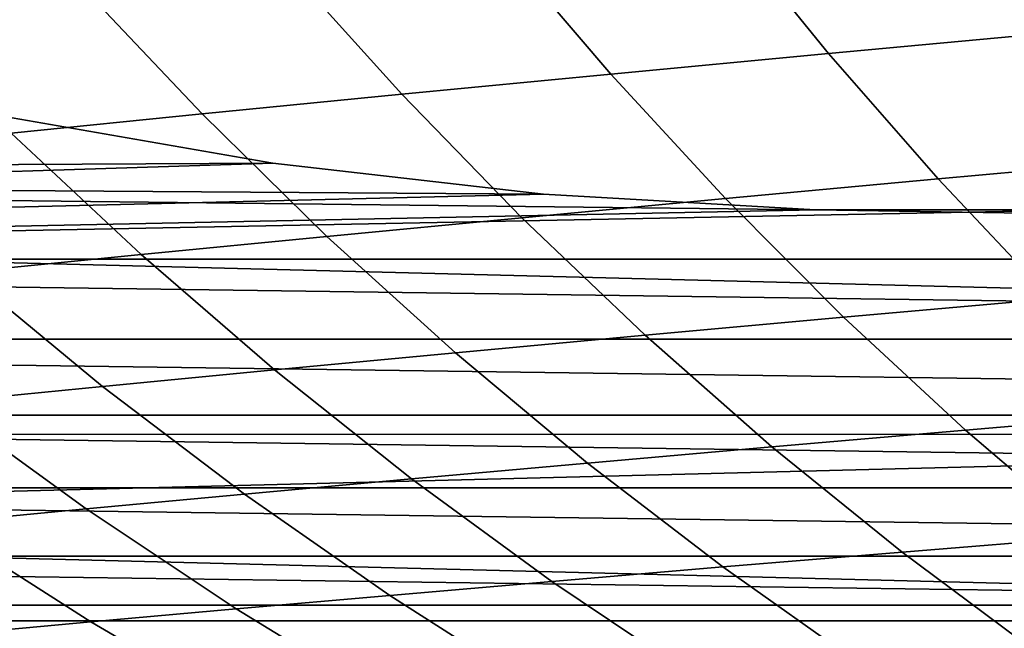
# Model space of a CAD drawing. Header units: metres. Extents: x -23 to 242, y -40 to 23.
# Tile 28 of 256: x -2.74 to 0.15, y -15.22 to -13.44. Entities that reach past the tile are written whole.
import ezdxf

# ---------------------------------------------------------------- set-up
doc = ezdxf.new("R2010")
doc.units = ezdxf.units.M
doc.layers.add('solid_10171013', color=7, linetype='CONTINUOUS')

msp = doc.modelspace()

# ---------------------------------------------------------------- linework, layer by layer
at = {"layer": 'solid_10171013'}
for points in [[(17.795063, -13.769), (-18.469526, -12.85012), (-19.096766, -11.898045), (18.469597, -12.850019)], [(17.074446, -14.653085), (-17.794987, -13.769098), (-18.469526, -12.85012), (17.795063, -13.769)], [(0.716161, -13.021976, 251.955933), (0.007826, -13.087927, 250.92897), (0.303794, -13.474074, 250.663956), (0.997466, -13.410649, 251.691132)], [(0.007826, -13.087927, 250.92897), (-0.672677, -13.152493, 249.883011), (-0.361931, -13.536075, 249.618454), (0.303794, -13.474074, 250.663956)], [(-0.672677, -13.152493, 249.883011), (-1.326351, -13.215662, 248.81778), (-1.000774, -13.596645, 248.554398), (-0.361931, -13.536075, 249.618454)], [(-1.326351, -13.215662, 248.81778), (-1.953862, -13.277415, 247.73349), (-1.613466, -13.655778, 247.471985), (-1.000774, -13.596645, 248.554398)], [(-1.953862, -13.277415, 247.73349), (-2.555034, -13.337737, 246.631439), (-2.199925, -13.713463, 246.372498), (-1.613466, -13.655778, 247.471985)], [(-2.555034, -13.337737, 246.631439), (-3.129571, -13.396608, 245.513092), (-2.759943, -13.769687, 245.257401), (-2.199925, -13.713463, 246.372498)], [(0.303794, -13.474074, 250.663956), (-0.361931, -13.536075, 249.618454), (-0.040564, -13.904072, 249.344696), (0.610195, -13.845054, 250.389481)], [(-0.361931, -13.536075, 249.618454), (-1.000774, -13.596645, 248.554398), (-0.664409, -13.961647, 248.282074), (-0.040564, -13.904072, 249.344696)], [(-1.000774, -13.596645, 248.554398), (-1.613466, -13.655778, 247.471985), (-1.262137, -14.017779, 247.201813), (-0.664409, -13.961647, 248.282074)], [(-2.780181, -13.721169, 150.25), (-1.992386, -13.857494, 150.25), (-9.083187, -13.894444, 150.25), (-9.462622, -13.638866, 150.25)], [(-1.613466, -13.655778, 247.471985), (-2.199925, -13.713463, 246.372498), (-1.833755, -14.072464, 246.105225), (-1.262137, -14.017779, 247.201813)], [(-1.992386, -13.857494, 150), (-2.780181, -13.721169, 150), (-16.694998, -14.327479, 150)], [(-1.992386, -13.857494, 150.25), (-2.780181, -13.721169, 150.25), (-2.780181, -13.721169, 150), (-1.992386, -13.857494, 150)], [(-2.199925, -13.713463, 246.372498), (-2.759943, -13.769687, 245.257401), (-2.379149, -14.125696, 244.993729), (-1.833755, -14.072464, 246.105225)], [(17.074446, -14.653085), (-17.074366, -14.653179), (-17.794987, -13.769098)], [(-2.759943, -13.769687, 245.257401), (-3.293314, -13.82444, 244.128159), (-2.898206, -14.177471, 243.868759), (-2.379149, -14.125696, 244.993729)], [(-1.198118, -13.948631, 150), (-1.992386, -13.857494, 150), (-16.694998, -14.327479, 150)], [(-1.992386, -13.857494, 150.25), (-1.198118, -13.948631, 150.25), (-9.083187, -13.894444, 150.25)], [(-1.198118, -13.948631, 150.25), (-1.992386, -13.857494, 150.25), (-1.992386, -13.857494, 150), (-1.198118, -13.948631, 150)], [(0.610195, -13.845054, 250.389481), (-0.040564, -13.904072, 249.344696), (0.291197, -14.255735, 249.061905), (0.926835, -14.200117, 250.105698)], [(-0.399854, -13.994287, 150.25), (8.696584, -14.13963, 150.25), (-8.696584, -14.139631, 150.25), (-9.083187, -13.894444, 150.25)], [(-1.198118, -13.948631, 150.25), (-0.399854, -13.994287, 150.25), (-9.083187, -13.894444, 150.25)], [(-0.040564, -13.904072, 249.344696), (-0.664409, -13.961647, 248.282074), (-0.317512, -14.309921, 248.001007), (0.291197, -14.255735, 249.061905)], [(-0.399854, -13.994287, 150), (-1.198118, -13.948631, 150), (-16.694998, -14.327479, 150)], [(-0.399854, -13.994287, 150.25), (-1.198118, -13.948631, 150.25), (-1.198118, -13.948631, 150), (-0.399854, -13.994287, 150)], [(-0.664409, -13.961647, 248.282074), (-1.262137, -14.017779, 247.201813), (-0.900162, -14.362679, 246.923233), (-0.317512, -14.309921, 248.001007)], [(0.399854, -13.994287, 150), (-16.694998, -14.327479, 150), (-15.947903, -15.154652, 150), (16.694983, -14.327498, 150)], [(0.399854, -13.994287, 150), (-0.399854, -13.994287, 150), (-16.694998, -14.327479, 150)], [(0.399854, -13.994287, 150.25), (-0.399854, -13.994287, 150.25), (-0.399854, -13.994287, 150), (0.399854, -13.994287, 150)], [(-0.399854, -13.994287, 150.25), (0.399854, -13.994287, 150.25), (8.696584, -14.13963, 150.25)], [(-1.262137, -14.017779, 247.201813), (-1.833755, -14.072464, 246.105225), (-1.456846, -14.41401, 245.829849), (-0.900162, -14.362679, 246.923233)], [(-1.833755, -14.072464, 246.105225), (-2.379149, -14.125696, 244.993729), (-1.987545, -14.463915, 244.72229), (-1.456846, -14.41401, 245.829849)], [(-2.379149, -14.125696, 244.993729), (-2.898206, -14.177471, 243.868759), (-2.492238, -14.512394, 243.601974), (-1.987545, -14.463915, 244.72229)], [(8.696584, -14.13963, 150.25), (8.303534, -14.373981, 150.25), (-8.696584, -14.139631, 150.25)], [(8.303534, -14.373981, 150.25), (-8.303534, -14.373981, 150.25), (-8.696584, -14.139631, 150.25)], [(-2.898206, -14.177471, 243.868759), (-3.390893, -14.227784, 242.731705), (-2.970983, -14.559447, 242.470245), (-2.492238, -14.512394, 243.601974)], [(0.291197, -14.255735, 249.061905), (-0.317512, -14.309921, 248.001007), (0.039658, -14.640726, 247.711426), (0.633128, -14.59032, 248.770279)], [(-15.947903, -15.154652, 150), (15.947886, -15.15467, 150), (16.694983, -14.327498, 150)], [(-0.317512, -14.309921, 248.001007), (-0.900162, -14.362679, 246.923233), (-0.52783, -14.689743, 246.636459), (0.039658, -14.640726, 247.711426)], [(7.904167, -14.597392, 150.25), (-7.904167, -14.597392, 150.25), (-8.303534, -14.373981, 150.25)], [(8.303534, -14.373981, 150.25), (7.904167, -14.597392, 150.25), (-8.303534, -14.373981, 150.25)], [(-0.900162, -14.362679, 246.923233), (-1.456846, -14.41401, 245.829849), (-1.069521, -14.737375, 245.546631), (-0.52783, -14.689743, 246.636459)], [(-1.456846, -14.41401, 245.829849), (-1.987545, -14.463915, 244.72229), (-1.585487, -14.783627, 244.443359), (-1.069521, -14.737375, 245.546631)], [(-1.987545, -14.463915, 244.72229), (-2.492238, -14.512394, 243.601974), (-2.075801, -14.828502, 243.328064), (-1.585487, -14.783627, 244.443359)], [(-2.492238, -14.512394, 243.601974), (-2.970983, -14.559447, 242.470245), (-2.540611, -14.872006, 242.202057), (-2.075801, -14.828502, 243.328064)], [(-2.970983, -14.559447, 242.470245), (-3.424061, -14.605076, 241.328201), (-2.980281, -14.914145, 241.066376), (-2.540611, -14.872006, 242.202057)], [(0.633128, -14.59032, 248.770279), (0.039658, -14.640726, 247.711426), (0.406702, -14.953695, 247.413666), (0.984856, -14.90744, 248.470169)], [(7.498634, -14.809806, 150.25), (-7.498634, -14.809806, 150.25), (-7.904167, -14.597392, 150.25)], [(7.904167, -14.597392, 150.25), (7.498634, -14.809806, 150.25), (-7.904167, -14.597392, 150.25)], [(0.039658, -14.640726, 247.711426), (-0.52783, -14.689743, 246.636459), (-0.145569, -14.998621, 246.341843), (0.406702, -14.953695, 247.413666)], [(17.074446, -14.653085), (16.310373, -15.499056), (-17.074366, -14.653179)], [(16.310373, -15.499056), (-16.310287, -15.499146), (-17.074366, -14.653179)], [(-0.52783, -14.689743, 246.636459), (-1.069521, -14.737375, 245.546631), (-0.672232, -15.042225, 245.25592), (-0.145569, -14.998621, 246.341843)], [(-1.069521, -14.737375, 245.546631), (-1.585487, -14.783627, 244.443359), (-1.173454, -15.084516, 244.157318), (-0.672232, -15.042225, 245.25592)], [(-1.585487, -14.783627, 244.443359), (-2.075801, -14.828502, 243.328064), (-1.6494, -15.125499, 243.047394), (-1.173454, -15.084516, 244.157318)], [(7.087683, -15.010818, 150.25), (-7.087683, -15.010818, 150.25), (-7.498634, -14.809806, 150.25)], [(7.498634, -14.809806, 150.25), (7.087683, -15.010818, 150.25), (-7.498634, -14.809806, 150.25)], [(-2.075801, -14.828502, 243.328064), (-2.540611, -14.872006, 242.202057), (-2.100308, -15.165183, 241.92746), (-1.6494, -15.125499, 243.047394)], [(-2.540611, -14.872006, 242.202057), (-2.980281, -14.914145, 241.066376), (-2.526625, -15.203576, 240.798553), (-2.100308, -15.165183, 241.92746)], [(-2.980281, -14.914145, 241.066376), (-3.395214, -14.954924, 239.922073), (-2.928834, -15.240686, 239.661652), (-2.526625, -15.203576, 240.798553)], [(0.406702, -14.953695, 247.413666), (-0.145569, -14.998621, 246.341843), (0.24592, -15.289761, 246.040054), (0.782934, -15.249233, 247.108398)], [(6.671064, -15.200546, 150.25), (-6.671064, -15.200546, 150.25), (-7.087683, -15.010818, 150.25)], [(7.087683, -15.010818, 150.25), (6.671064, -15.200546, 150.25), (-7.087683, -15.010818, 150.25)], [(-0.145569, -14.998621, 246.341843), (-0.672232, -15.042225, 245.25592), (-0.265695, -15.329047, 244.958374), (0.24592, -15.289761, 246.040054)], [(-0.672232, -15.042225, 245.25592), (-1.173454, -15.084516, 244.157318), (-0.752171, -15.367103, 243.864777), (-0.265695, -15.329047, 244.958374)], [(-1.173454, -15.084516, 244.157318), (-1.6494, -15.125499, 243.047394), (-1.213767, -15.403935, 242.76059), (-0.752171, -15.367103, 243.864777)], [(-1.6494, -15.125499, 243.047394), (-2.100308, -15.165183, 241.92746), (-1.650812, -15.439554, 241.647095), (-1.213767, -15.403935, 242.76059)], [(-15.947903, -15.154652, 150), (-15.159747, -15.943087, 150), (15.947886, -15.15467, 150)], [(-15.159747, -15.943087, 150), (15.159729, -15.943104, 150), (15.947886, -15.15467, 150)], [(-2.100308, -15.165183, 241.92746), (-2.526625, -15.203576, 240.798553), (-2.063835, -15.47397, 240.525299), (-1.650812, -15.439554, 241.647095)], [(6.249506, -15.378675, 150.25), (-6.249506, -15.378675, 150.25), (-6.671064, -15.200546, 150.25)], [(6.671064, -15.200546, 150.25), (6.249506, -15.378675, 150.25), (-6.671064, -15.200546, 150.25)], [(-2.526625, -15.203576, 240.798553), (-2.928834, -15.240686, 239.661652), (-2.453399, -15.507195, 239.396133), (-2.063835, -15.47397, 240.525299)]]:
    msp.add_3dface(points, dxfattribs=at)

doc.saveas('drawing.dxf')
